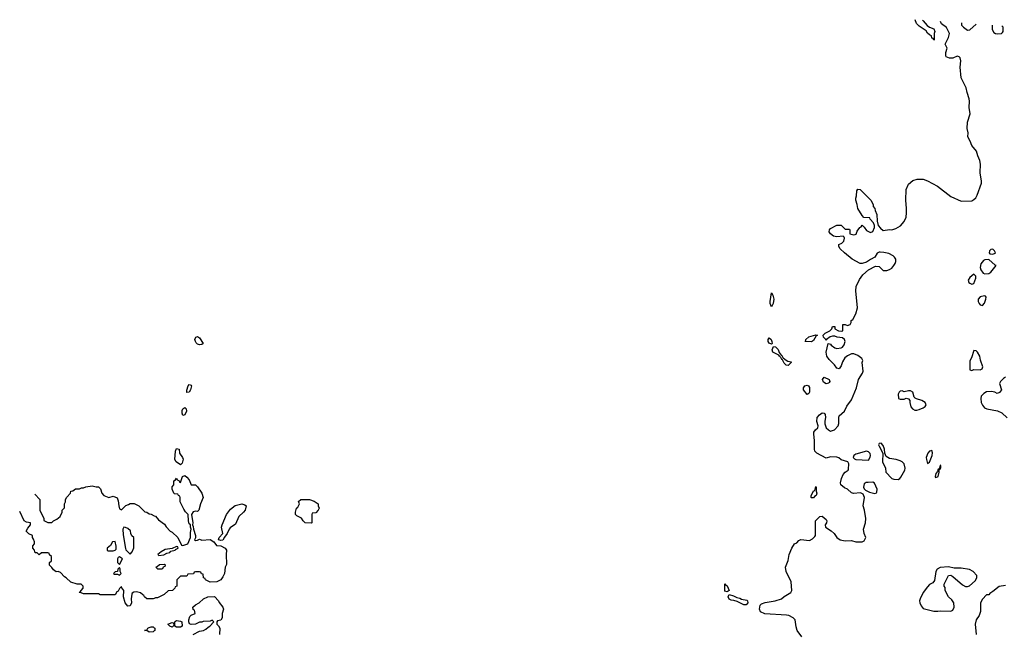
# Model space of a CAD drawing. Header units: inches. Extents: x 2386215 to 2556187, y 580866 to 760840.
# Tile 131 of 203: x 2448724 to 2458058, y 743952 to 749762. Entities that reach past the tile are written whole.
import ezdxf

# ---------------------------------------------------------------- set-up
doc = ezdxf.new("R2010")
doc.units = ezdxf.units.IN
doc.header["$MEASUREMENT"] = 0
doc.layers.add('C4744', color=7, linetype='Continuous')
doc.layers.add('C4754', color=7, linetype='Continuous')

msp = doc.modelspace()

# ---------------------------------------------------------------- linework, layer by layer
at = {"layer": 'C4744', "color": 5, "elevation": 40}
for points in [[(2448866.4, 745260.7), (2448914, 745210), (2448914, 745110), (2448952, 745030), (2448952.7, 745012.7), (2448990, 744994), (2449030, 744994), (2449046, 745010), (2449075.3, 745024.7), (2449108, 745050), (2449128, 745090), (2449126, 745110), (2449147.3, 745132.7), (2449148, 745170), (2449158, 745190), (2449158, 745210), (2449170, 745234), (2449206, 745270), (2449210, 745292), (2449227.3, 745292.7), (2449252.7, 745312.7), (2449290, 745314), (2449310, 745322), (2449330, 745322), (2449350, 745331.3), (2449410, 745342), (2449450, 745332), (2449470, 745332), (2449490, 745314), (2449502, 745270), (2449522, 745250), (2449570, 745231), (2449610, 745242), (2449647.5, 745227.5), (2449659.1, 745199.1), (2449663, 745150), (2449670, 745122), (2449690, 745114), (2449730, 745154), (2449756.4, 745163.6), (2449770, 745174), (2449810, 745172), (2449854, 745150), (2449910, 745094), (2449930, 745092), (2449950, 745074), (2449970, 745072), (2450000, 745057)], [(2450000, 744273), (2449990, 744268), (2449930, 744268), (2449907.3, 744287.3), (2449902, 744302), (2449890, 744306), (2449870, 744326), (2449830, 744335.3), (2449806.4, 744333.6), (2449790, 744322), (2449787.1, 744312.9), (2449780.4, 744270), (2449783.8, 744230), (2449770, 744202), (2449750, 744201.2), (2449723.7, 744230), (2449708.7, 744290), (2449711.8, 744350), (2449693.2, 744373.2), (2449690, 744386), (2449670, 744366), (2449656.9, 744343.1), (2449645.4, 744334.6), (2449630, 744306), (2449510, 744306), (2449488.4, 744308.4), (2449470, 744318), (2449330, 744318), (2449307.3, 744327.3), (2449288.4, 744328.4), (2449290, 744334), (2449302, 744338), (2449306, 744350), (2449326, 744370), (2449326, 744390), (2449307.3, 744407.3), (2449270, 744408), (2449210, 744428.7), (2449166, 744470), (2449150, 744478), (2449110, 744518), (2449090, 744528), (2449070, 744526), (2449043.1, 744543.1), (2449030, 744566), (2449006, 744590), (2449007.3, 744612.7), (2449026, 744630), (2449026, 744670), (2449007.3, 744687.3), (2449002, 744702), (2448990, 744706), (2448930, 744706), (2448910, 744686), (2448890, 744706), (2448870, 744706), (2448866, 744730), (2448848, 744750), (2448848.4, 744771.6), (2448866, 744790), (2448866, 744810), (2448856.4, 744836.4), (2448846, 744850), (2448846, 744870), (2448810, 744886), (2448786, 744910), (2448800.2, 744939.8), (2448826, 744970), (2448826, 744990), (2448790, 744998), (2448768, 745010), (2448724.1, 745097.9)], [(2450000, 743965.2), (2449990, 743957.2), (2449950, 743954), (2449930, 743968), (2449908.7, 743970), (2449928.9, 743971.1), (2449939, 743990), (2449950, 743996.3), (2449970, 744004), (2449990, 744002.8), (2450000, 743994.8)]]:
    msp.add_lwpolyline(points, dxfattribs=at)
for points in [[(2449710, 744948), (2449701, 744930), (2449704.4, 744875.6), (2449726.4, 744746.4), (2449730, 744734), (2449770, 744694), (2449790, 744714), (2449807.3, 744752.7), (2449806, 744850), (2449788.4, 744868.4), (2449778, 744890), (2449774.6, 744914.6), (2449750, 744938), (2449727.3, 744947.3)], [(2449630, 744813.2), (2449604.7, 744810), (2449583.6, 744776.4), (2449554, 744750), (2449554, 744730), (2449563.6, 744723.6), (2449610, 744724.7), (2449630, 744732), (2449639, 744741), (2449639.3, 744770)], [(2449670, 744668.7), (2449658, 744662), (2449651.3, 744650), (2449652.7, 744612.7), (2449670, 744594), (2449698, 744650)], [(2449670, 744566), (2449654, 744550), (2449652.7, 744527.3), (2449630, 744526), (2449614, 744510), (2449622, 744502), (2449650, 744502), (2449670, 744494), (2449686, 744510), (2449678, 744530), (2449678, 744550)]]:
    msp.add_lwpolyline(points, close=True, dxfattribs=at)
at = {"layer": 'C4754', "color": 5, "elevation": 40}
for points in [[(2456138, 743910), (2456095.3, 743970), (2456083.1, 744003.1), (2456074, 744070), (2456055.3, 744090), (2456015.3, 744110), (2455994.2, 744114.1), (2455788.4, 744128.4), (2455747.3, 744147.3), (2455738, 744170), (2455739, 744190), (2455744, 744210), (2455757.2, 744222.8), (2455790, 744233.4), (2455886, 744250), (2455946, 744270), (2455970, 744292), (2456035.3, 744330), (2456044, 744350), (2456037.2, 744430), (2455989, 744530), (2455982, 744570), (2456007.3, 744632.7), (2456018, 744690), (2456042, 744750), (2456068.7, 744790), (2456090, 744802), (2456110, 744822), (2456130, 744832), (2456210, 744822), (2456240.4, 744839.6), (2456260.4, 744859.6), (2456268, 744870), (2456268, 745010), (2456308.4, 745051.6), (2456330, 745052), (2456370, 745022), (2456374.8, 745010), (2456370.7, 744989.3), (2456358, 744970), (2456362, 744950), (2456415.2, 744915.2), (2456444.7, 744890), (2456470.9, 744850.9), (2456502, 744830), (2456550, 744820.5), (2456610, 744822), (2456650.9, 744810.9), (2456710, 744810.8), (2456730, 744821), (2456745.2, 744850), (2456729.6, 744889.6), (2456722.9, 744930), (2456740.7, 744990), (2456745.6, 745030), (2456733.3, 745110), (2456720.9, 745150), (2456731.3, 745230), (2456721.2, 745261.2), (2456695.3, 745275.3), (2456627.5, 745267.5), (2456610, 745276), (2456570, 745309.5), (2456543.3, 745323.3), (2456509.2, 745350), (2456506, 745370), (2456513.2, 745410), (2456529.2, 745450), (2456550, 745471.3), (2456578, 745490), (2456582, 745498), (2456584, 745550), (2456575.3, 745570), (2456510, 745589.2), (2456490, 745605.2), (2456470, 745613.2), (2456410, 745615.3), (2456370, 745604), (2456279, 745650), (2456262.7, 745670), (2456258, 745690), (2456259.6, 745770), (2456251.8, 745830), (2456252.3, 745850), (2456267, 745873), (2456288.7, 745890), (2456294, 745910), (2456279.3, 745950), (2456284.5, 745990), (2456304.4, 746015.6), (2456330, 746033.4), (2456350, 746030.8), (2456358.8, 746018.8), (2456362, 745990), (2456355.3, 745955.3), (2456356, 745930), (2456370, 745892), (2456390, 745871.3), (2456410, 745861), (2456448.9, 745871.1), (2456482, 745910), (2456488.4, 745931.6), (2456488.7, 745990), (2456493.6, 746006.4), (2456542, 746050), (2456564.1, 746095.9), (2456610, 746158), (2456656.2, 746270), (2456674, 746350), (2456712, 746410), (2456719.5, 746430), (2456709.7, 746510.3), (2456717.2, 746530), (2456706, 746550), (2456670, 746575.6), (2456630, 746592), (2456607.7, 746592.3), (2456570, 746573.2), (2456545.3, 746554.7), (2456523.6, 746516.4), (2456510, 746479), (2456490.8, 746450), (2456470, 746457.2), (2456449.4, 746490), (2456398, 746538), (2456374.5, 746570), (2456369.4, 746610), (2456388.7, 746690), (2456410, 746684.7), (2456415.5, 746675.5), (2456452, 746650), (2456470, 746644.9), (2456510, 746650.4), (2456523, 746657), (2456540.8, 746679.2), (2456548.4, 746710), (2456543, 746730), (2456524.1, 746744.1), (2456474, 746750), (2456450, 746760.9), (2456430, 746761.8), (2456406.5, 746753.5), (2456373.4, 746730), (2456370, 746718), (2456366, 746730), (2456345.1, 746750), (2456340.9, 746770), (2456358, 746790), (2456402.7, 746810), (2456422.7, 746830), (2456430, 746851.3), (2456450, 746852), (2456452, 746830), (2456486, 746810), (2456512.9, 746807.1), (2456528.4, 746811.6), (2456526, 746870), (2456550, 746872), (2456570, 746862), (2456598, 746870), (2456606, 746890), (2456606, 746910), (2456622, 746918), (2456650, 746972), (2456666, 747030), (2456649.6, 747190), (2456653.6, 747230), (2456683.6, 747296.4), (2456717.5, 747342.5), (2456769, 747391), (2456836.4, 747423.6), (2456870, 747422), (2456910, 747382), (2456943.6, 747383.6), (2456970, 747391.3), (2456990, 747404.7), (2457009, 747430), (2457022, 747450), (2457028, 747470), (2457028, 747490), (2457018, 747510), (2457003.1, 747523.1), (2456963.7, 747543.7), (2456915.3, 747555.3), (2456882, 747558), (2456870, 747557.2), (2456853.4, 747546.6), (2456830, 747508.7), (2456790, 747489), (2456750, 747462), (2456711.1, 747448.9), (2456690, 747448.7), (2456615.3, 747490), (2456542, 747550), (2456502, 747590), (2456488.7, 747610), (2456488, 747630), (2456517.5, 747642.5), (2456537.5, 747662.5), (2456544, 747690), (2456540.4, 747700.4), (2456530, 747708.7), (2456470, 747701.2), (2456438, 747710), (2456409, 747730), (2456399, 747750), (2456402, 747770), (2456410, 747782), (2456470, 747812), (2456510, 747812), (2456550, 747774), (2456590, 747774), (2456594, 747770), (2456594, 747730), (2456630, 747722), (2456643.6, 747723.6), (2456652.5, 747727.5), (2456662.7, 747757.3), (2456689.3, 747790.7), (2456702, 747798), (2456710, 747814), (2456730, 747794), (2456750, 747762), (2456790, 747742), (2456810, 747754), (2456826, 747790), (2456826, 747810), (2456816.4, 747836.4), (2456786, 747870), (2456782, 747882), (2456727.3, 747887.3), (2456710, 747906), (2456669, 747970), (2456662, 748010), (2456648.7, 748050), (2456648.7, 748070), (2456658, 748090), (2456660.4, 748139.6), (2456670, 748154), (2456692.7, 748152.7), (2456791.6, 748051.6), (2456814, 748010), (2456814, 747990), (2456831.6, 747971.6), (2456832.7, 747952.7), (2456850, 747914), (2456851.1, 747851.1), (2456862, 747810), (2456883.5, 747783.5), (2456910, 747762.8), (2456970, 747771), (2456990, 747767.7), (2457030, 747780.5), (2457073.5, 747806.5), (2457110, 747847.7), (2457126.9, 747890), (2457130.9, 747929.1), (2457132, 747970), (2457124.4, 748050), (2457127.6, 748150), (2457150, 748201), (2457190, 748237.3), (2457231.9, 748248.1), (2457270, 748250.5), (2457290, 748248), (2457330, 748233.4), (2457422.9, 748182.9), (2457550, 748084), (2457650, 748040.7), (2457750, 748044), (2457770, 748056), (2457786.8, 748073.2), (2457801.5, 748098.5), (2457841.2, 748210), (2457842.7, 748230), (2457829.6, 748310), (2457832.3, 748390), (2457826.6, 748426.6), (2457806, 748470), (2457794.5, 748514.5), (2457750, 748569), (2457734.5, 748610), (2457712, 748650), (2457714, 748690), (2457706.3, 748730), (2457709.6, 748790), (2457732.7, 748870), (2457723.7, 748930), (2457729.2, 748990), (2457726, 749010), (2457705.2, 749070), (2457695.5, 749115.5), (2457648, 749210), (2457639.6, 749310), (2457645.6, 749370), (2457638.6, 749398.6), (2457630, 749409.3), (2457610, 749415.1), (2457570, 749397.4), (2457537.6, 749397.6), (2457506, 749410), (2457502, 749422), (2457502, 749450), (2457515.3, 749490), (2457498, 749530), (2457530, 749594), (2457538, 749630), (2457510, 749688), (2457463.2, 749723.2), (2457451.9, 749744.6)], [(2457390, 749566), (2457382, 749582), (2457370, 749586), (2457366, 749610), (2457350, 749618), (2457330, 749635.3), (2457315.5, 749655.5), (2457250, 749701.2), (2457224.8, 749724.8), (2457213.7, 749761.6)], [(2457281.9, 749756.8), (2457290, 749751.3), (2457326.8, 749706.8), (2457350, 749691.3), (2457390, 749674), (2457398, 749650), (2457392, 749630), (2457394, 749570), (2457390, 749566)], [(2457652.5, 749730.2), (2457652, 749730), (2457652, 749710), (2457672, 749690), (2457710, 749662), (2457730, 749664.7), (2457791.3, 749720.3)], [(2457942, 749709.5), (2457942, 749670), (2457959.6, 749639.6), (2457974, 749630), (2457990, 749626.8), (2458030, 749632), (2458040.4, 749639.6), (2458048, 749650), (2458048, 749690), (2458035.1, 749702.9)], [(2458070, 746372.7), (2458050, 746359), (2458021, 746330), (2458011, 746310), (2458032, 746250), (2458012.7, 746227.3), (2457990, 746218), (2457969.1, 746229.1), (2457936.5, 746236.5), (2457890, 746232.3), (2457862.8, 746217.2), (2457838.8, 746190), (2457834.8, 746170), (2457838.8, 746130), (2457850, 746104.7), (2457870, 746081), (2457890.6, 746070.6), (2457993.2, 746053.2), (2458034.9, 746034.9), (2458086.2, 745986.2)], [(2450000, 745057), (2450010, 745052), (2450039.6, 745019.6), (2450096.9, 744976.9), (2450111.6, 744951.6), (2450151.6, 744911.6), (2450170, 744902), (2450222, 744850), (2450258, 744778), (2450270, 744774), (2450318, 744790), (2450344, 744850), (2450342.7, 744897.3), (2450349, 744930), (2450342, 744950), (2450342, 744970), (2450330, 744982), (2450322.9, 745010), (2450322, 745070), (2450296, 745096), (2450280.2, 745120.2), (2450246, 745190), (2450246, 745230), (2450242, 745242), (2450228, 745248), (2450222, 745262), (2450190, 745266), (2450186, 745270), (2450168, 745310), (2450168.4, 745331.6), (2450186, 745350), (2450186, 745390), (2450202, 745398), (2450210, 745414), (2450218, 745398), (2450232.7, 745392.7), (2450238, 745378), (2450250, 745374), (2450266, 745430), (2450290, 745438), (2450310, 745424.7), (2450330, 745398), (2450350, 745351.3), (2450390, 745351.3), (2450410.7, 745330.7), (2450452, 745270), (2450462, 745230), (2450438, 745170), (2450422, 745110), (2450410, 745098), (2450390, 745102), (2450370, 745095.3), (2450351.3, 745070), (2450364.7, 744990), (2450362, 744970), (2450370, 744954), (2450371, 744930), (2450392, 744870), (2450392, 744848), (2450382, 744830), (2450390, 744822), (2450410, 744824.7), (2450430, 744834), (2450450, 744826.8), (2450530, 744833), (2450564.7, 744810), (2450590, 744774), (2450630, 744772), (2450672, 744750), (2450684.7, 744730), (2450681, 744690), (2450683.6, 744596.4), (2450671.6, 744568.4), (2450664.7, 744510), (2450650, 744478), (2450630, 744448.7), (2450594, 744430), (2450530, 744426), (2450486, 744450), (2450482, 744462), (2450468, 744468), (2450462, 744502), (2450447.3, 744507.3), (2450442, 744522), (2450430, 744526), (2450390, 744526), (2450378, 744522), (2450372.7, 744507.3), (2450318, 744502), (2450310, 744486), (2450250, 744486), (2450214, 744450), (2450214, 744390), (2450198, 744382), (2450194, 744370), (2450174, 744350), (2450130, 744346), (2450094, 744310), (2450030, 744278), (2450010, 744278), (2450000, 744273)], [(2458070, 744395.3), (2458010, 744388), (2457950, 744338), (2457919.6, 744320.4), (2457910, 744308), (2457890, 744306), (2457850, 744266), (2457832, 744230), (2457832, 744150), (2457818, 744110), (2457790.9, 744069.1), (2457781, 744030), (2457791.3, 743930)], [(2450367.3, 743932.7), (2450430, 743962), (2450466, 743970), (2450490, 743982), (2450510, 744002), (2450526, 744010), (2450566, 744050), (2450550, 744066), (2450530, 744058), (2450464.7, 744055.3), (2450451.1, 744048.9), (2450430, 744048), (2450390, 744028.7), (2450350, 744025.2), (2450334, 744034), (2450328.7, 744050), (2450328.9, 744071.1), (2450338, 744102), (2450350, 744114), (2450386, 744130), (2450382, 744162), (2450367.3, 744167.3), (2450366, 744190), (2450390, 744214), (2450426, 744230), (2450466, 744270), (2450506, 744290), (2450570, 744291), (2450610, 744252), (2450616, 744236), (2450650, 744192), (2450656, 744170), (2450642, 744130), (2450642, 744090), (2450630, 744066), (2450598, 744062), (2450594, 744050), (2450594, 744030), (2450610, 744014), (2450622, 743990), (2450618, 743930)], [(2450000, 743994.8), (2450006, 743990), (2450006, 743970), (2450000, 743965.2)]]:
    msp.add_lwpolyline(points, dxfattribs=at)
for points in [[(2457950, 747584.5), (2457930, 747580.7), (2457918, 747570), (2457915.5, 747550), (2457922, 747542), (2457950, 747539.6), (2457970, 747546.4), (2457973.3, 747550), (2457964.5, 747570)], [(2457910, 747488.4), (2457874.3, 747485.7), (2457862, 747478), (2457834.9, 747445.1), (2457830.4, 747410), (2457835.5, 747390), (2457858.4, 747358.4), (2457871.9, 747351.9), (2457910, 747355.3), (2457930, 747368.9), (2457982, 747430), (2457970, 747433)], [(2457770, 747348), (2457730, 747316), (2457715.5, 747290), (2457722, 747270), (2457730, 747262), (2457750, 747253), (2457770, 747258.8), (2457789, 747310), (2457788.7, 747328.7)], [(2455850, 747038), (2455837.6, 747070), (2455836.9, 747090), (2455850, 747171.3), (2455862.8, 747150), (2455874.4, 747110), (2455867.7, 747070)], [(2457870, 747141.6), (2457830, 747134.7), (2457810.3, 747110), (2457810.3, 747090), (2457818.7, 747070), (2457830, 747056.4), (2457850, 747052), (2457870, 747074.6), (2457883.8, 747110), (2457884.5, 747130), (2457878.6, 747138.6)], [(2450430, 746679), (2450410, 746684), (2450397.5, 746697.5), (2450389.6, 746709.6), (2450385.6, 746730), (2450395.3, 746750), (2450410, 746758.8), (2450430, 746744.7), (2450462, 746690), (2450450, 746682)], [(2455850, 746683.7), (2455830, 746695.1), (2455819.6, 746710), (2455819.5, 746730), (2455830, 746744), (2455846.8, 746730), (2455854.9, 746710), (2455857.3, 746690)], [(2456230, 746705.7), (2456169.2, 746709.2), (2456177.5, 746722.5), (2456177, 746730), (2456205.4, 746754.6), (2456270, 746774.6), (2456286, 746770), (2456275.3, 746764.7), (2456250, 746719.7)], [(2456010, 746481.6), (2455990, 746485.1), (2455970, 746505.6), (2455956.2, 746536.2), (2455950, 746538), (2455939.4, 746559.4), (2455925.6, 746570), (2455921.2, 746581.2), (2455864.7, 746610), (2455858.5, 746630), (2455870, 746661), (2455890, 746659.3), (2455913.3, 746633.3), (2455924.7, 746604.7), (2455940.9, 746580.9), (2455950, 746576.3), (2455959.3, 746559.3), (2455979.9, 746539.9), (2456004.4, 746524.4), (2456035.9, 746515.9), (2456038.8, 746510)], [(2457770, 746623), (2457745.3, 746554.7), (2457730, 746525.2), (2457730, 746442), (2457750, 746436), (2457770, 746444.7), (2457830, 746442), (2457848.4, 746451.6), (2457855.3, 746470), (2457833.6, 746533.6), (2457826, 746570), (2457804.5, 746610), (2457790, 746622.9)], [(2456370, 746309.2), (2456343.3, 746323.3), (2456332.7, 746350), (2456349.7, 746370.3), (2456397.3, 746350), (2456402.8, 746330), (2456398, 746322), (2456390, 746314)], [(2450310, 746226), (2450307, 746247), (2450321.2, 746290), (2450330, 746301), (2450350, 746296), (2450353.4, 746290), (2450344.7, 746250), (2450330, 746228)], [(2456190, 746208), (2456155.3, 746250), (2456155.3, 746270), (2456160.2, 746279.8), (2456168, 746290), (2456190, 746296), (2456202, 746290), (2456210, 746274), (2456211, 746230), (2456203.6, 746216.4)], [(2457150, 746242), (2457110, 746233.2), (2457090, 746242), (2457070, 746238), (2457062, 746230), (2457052, 746210), (2457054, 746170), (2457070, 746162), (2457110, 746162), (2457128.7, 746171.3), (2457150, 746164.7), (2457161, 746150), (2457160.7, 746130), (2457172.9, 746090), (2457188.7, 746070), (2457210, 746059.2), (2457230, 746058.2), (2457250, 746063.6), (2457290, 746081.1), (2457306, 746094), (2457316.5, 746110), (2457308.9, 746130), (2457277.3, 746150), (2457225.1, 746165.1), (2457212.7, 746172.7), (2457203.4, 746183.4), (2457190, 746229.7), (2457170, 746241.7)], [(2450270, 746008), (2450262.7, 746030), (2450264.8, 746055.2), (2450270, 746072), (2450290, 746084.7), (2450301, 746070), (2450306.8, 746050), (2450290, 746015.3)], [(2450250, 745539), (2450208.7, 745570), (2450193.2, 745590), (2450201.2, 745670), (2450210, 745694.8), (2450236, 745690), (2450238, 745650), (2450268, 745610), (2450272.7, 745592.7), (2450264.9, 745555.1)], [(2456750, 745669.2), (2456650, 745642), (2456632, 745630), (2456624.7, 745610), (2456636.9, 745596.9), (2456650, 745591.3), (2456770, 745586), (2456786.3, 745613.7), (2456789.3, 745630), (2456786.3, 745646.3), (2456770, 745662.7)], [(2456890, 745746), (2456870, 745742), (2456865.5, 745730), (2456870, 745718), (2456907.3, 745650), (2456902.8, 745570), (2456930.8, 745510), (2456934.8, 745470), (2456990.7, 745410.7), (2457010, 745402.8), (2457050, 745402), (2457068.9, 745411.1), (2457078, 745422), (2457113.2, 745490), (2457117.2, 745510), (2457108.7, 745550), (2457088.7, 745570), (2457070, 745579.3), (2457031.4, 745591.4), (2456970, 745599.5), (2456939, 745619), (2456926, 745650), (2456922, 745690), (2456910, 745724)], [(2457370, 745677), (2457350, 745671.3), (2457332.7, 745650), (2457318.5, 745610), (2457319.3, 745590), (2457330, 745553.4), (2457350, 745566.3), (2457373.2, 745630), (2457375.5, 745655.5)], [(2457450, 745537.2), (2457439.8, 745500.2), (2457430, 745499.3), (2457423.4, 745476.6), (2457410, 745458), (2457402, 745430), (2457402.5, 745422.5), (2457410, 745420.7), (2457430, 745430.8), (2457440.5, 745470), (2457440.2, 745499.8), (2457450, 745498.8), (2457455.6, 745515.6), (2457455.5, 745535.5)], [(2456230, 745226), (2456226, 745230), (2456227.3, 745247.3), (2456250, 745294), (2456262, 745298), (2456270, 745334), (2456274, 745330), (2456274, 745290), (2456282, 745270), (2456274, 745250), (2456259.6, 745240.4), (2456250, 745226)], [(2456810, 745375.1), (2456766, 745374), (2456748.2, 745371.8), (2456730, 745359), (2456722, 745330), (2456730, 745311.3), (2456740.5, 745300.5), (2456779.9, 745279.9), (2456830, 745267.7), (2456845.2, 745274.8), (2456850, 745282), (2456852.7, 745310), (2456826.6, 745366.6)], [(2451490, 744986), (2451430, 744988.7), (2451410, 745008), (2451394.6, 745034.6), (2451350, 745058), (2451338, 745070), (2451338, 745090), (2451348.7, 745130), (2451360.4, 745139.6), (2451378, 745170), (2451368.4, 745191.6), (2451388.4, 745211.6), (2451470, 745211.3), (2451515.3, 745195.3), (2451552, 745170), (2451552.7, 745152.7), (2451562, 745130), (2451554, 745110), (2451530, 745086), (2451498, 745082), (2451494, 745070), (2451494, 744990)], [(2450630, 744821.2), (2450609, 744830), (2450615.3, 744850), (2450649.3, 744890), (2450638, 744950), (2450642.7, 744970), (2450686, 745070), (2450721.3, 745118.7), (2450766.2, 745153.8), (2450830, 745170.8), (2450859.8, 745159.8), (2450872, 745150), (2450861, 745110), (2450846.8, 745090), (2450801.3, 745050), (2450770, 744976.3), (2450718.7, 744941.3), (2450710.3, 744930), (2450690, 744888.7), (2450664.9, 744855.1), (2450650, 744826)], [(2450210, 744766), (2450170, 744746), (2450103.6, 744736.4), (2450063.6, 744716.4), (2450034, 744690), (2450042, 744682), (2450090, 744686.8), (2450118, 744702), (2450146, 744710), (2450158, 744722), (2450198, 744730), (2450202, 744738), (2450226, 744750), (2450222, 744762)], [(2450095.3, 744595.3), (2450050, 744593.2), (2450026, 744574), (2450014, 744570), (2450030, 744554), (2450070, 744554), (2450082, 744558), (2450087.3, 744572.7), (2450102, 744578), (2450106, 744590)], [(2457530, 744572.7), (2457450, 744566), (2457422.8, 744550), (2457408, 744530), (2457396, 744444), (2457378.8, 744421.2), (2457350, 744404), (2457330, 744384), (2457290, 744328.7), (2457260.7, 744270), (2457254.8, 744250), (2457256, 744230), (2457270, 744202), (2457290, 744178), (2457390, 744151.3), (2457428.9, 744151.1), (2457450, 744156), (2457550, 744152), (2457570, 744162), (2457582, 744190), (2457578, 744230), (2457560.4, 744260.4), (2457528, 744290), (2457498, 744350), (2457496.4, 744376.4), (2457488, 744390), (2457488, 744410), (2457528, 744490), (2457550, 744494), (2457570, 744482), (2457661.4, 744401.4), (2457690, 744386), (2457710, 744386.8), (2457726.3, 744393.7), (2457780.1, 744439.9), (2457797.2, 744470), (2457796, 744490), (2457762.7, 744530), (2457727.9, 744547.9), (2457650, 744559.7), (2457581.5, 744561.5)], [(2455430, 744335.3), (2455410, 744342), (2455410, 744412), (2455418, 744398), (2455430, 744394), (2455450, 744348)], [(2455590, 744212.7), (2455524.1, 744244.1), (2455494, 744254), (2455470, 744256), (2455450, 744266), (2455440.9, 744290), (2455448.7, 744311.3), (2455490, 744299.1), (2455520.7, 744280.7), (2455550, 744277.3), (2455567.3, 744267.3), (2455615.8, 744255.8), (2455622.8, 744250), (2455626.8, 744230), (2455610, 744213.2)], [(2450170, 744002), (2450146, 744010), (2450129.5, 744030.5), (2450170, 744046), (2450182, 744042), (2450184.7, 744015.3)], [(2450210, 744001.2), (2450195.3, 744010), (2450194, 744050), (2450201.5, 744058.5), (2450210, 744062.8), (2450250, 744058.8), (2450261, 744050), (2450264.7, 744010), (2450250, 744001.2)]]:
    msp.add_lwpolyline(points, close=True, dxfattribs=at)

doc.saveas('drawing.dxf')
